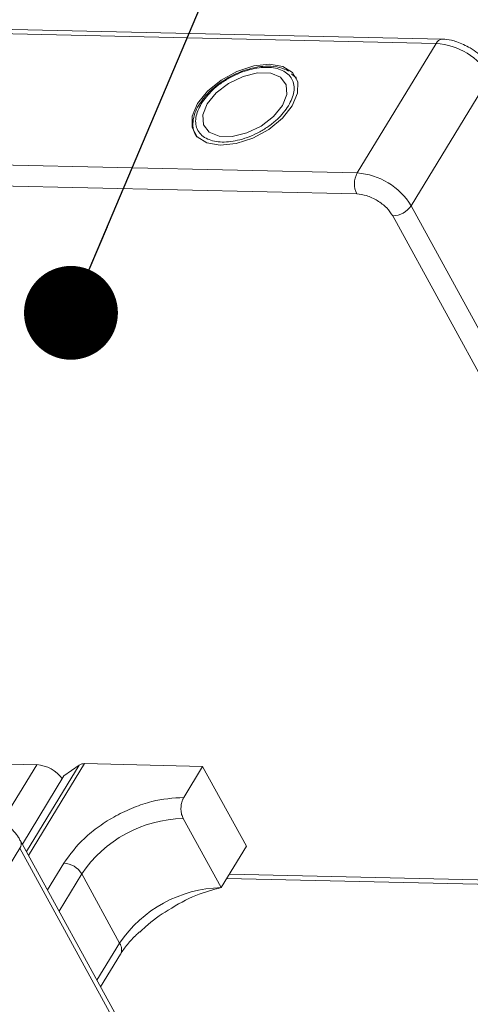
# Model space of a CAD drawing. Header units: millimetres. Extents: x -1004 to 529, y -22 to 1052.
# Tile 68 of 78: x 111 to 135, y 956 to 1008. Entities that reach past the tile are written whole.
import ezdxf

# ---------------------------------------------------------------- set-up
doc = ezdxf.new("R2010")
doc.units = ezdxf.units.MM
doc.styles.get("Standard").update_dxf_attribs({"font": '仿宋_GB2312.ttf', "width": 0.8})
doc.dimstyles.new('ISO-25.1', dxfattribs={"dimtxt": 6, "dimasz": 5, "dimexe": 3.5, "dimexo": 0.625, "dimgap": 1.5, "dimtad": 1, "dimtoh": 1, "dimtxsty": 'Standard', "dimcen": 2.5, "dimadec": 0, "dimazin": 0, "dimtfac": 1, "dimtmove": 0, "dimatfit": 3, "dimfxl": 0, "dimarcsym": 0})

msp = doc.modelspace()

# ---------------------------------------------------------------- linework, layer by layer
at = {"color": 7, "linetype": 'Continuous', "lineweight": 15}
for p, q in [((133.208, 1007.108), (99.242, 1007.888)), ((98.914, 1007.663), (132.88, 1006.884)), ((132.88, 1006.884), (128.678, 999.979)), ((125.362, 1005.111), (125.185, 1005.269)), ((125.389, 1005.094), (125.45, 1005.012)), ((131.549, 998.232), (135.75, 1005.137)), ((120.415, 1003.838), (120.319, 1003.702)), ((128.678, 999.979), (83.142, 1001.023)), ((82.394, 999.92), (128.652, 998.859)), ((150.482, 963.624), (131.549, 998.232)), ((130.566, 997.694), (149.5, 963.087)), ((111.622, 968.437), (105.481, 968.578)), ((111.622, 968.437), (109.774, 965.401)), ((111.069, 963.806), (113.875, 968.418)), ((111.184, 963.595), (114.163, 968.491)), ((113.064, 967.844), (113.875, 968.418)), ((114.163, 968.491), (120.449, 968.347)), ((119.441, 966.69), (120.449, 968.347)), ((120.449, 968.347), (122.777, 964.092)), ((113.064, 967.844), (110.85, 964.206)), ((121.432, 961.882), (119.415, 965.57)), ((129.69, 929.769), (110.756, 964.377)), ((106.506, 957.077), (110.708, 963.982)), ((110.708, 963.982), (129.642, 929.374)), ((122.777, 964.092), (121.432, 961.882)), ((113.054, 963.195), (112.184, 961.767)), ((112.805, 960.632), (114.011, 962.613)), ((116.028, 958.925), (114.011, 962.613)), ((148.828, 961.982), (121.869, 962.6)), ((121.73, 962.371), (149.146, 961.742)), ((116.028, 958.925), (114.823, 956.945)), ((115.016, 956.592), (116.073, 958.33))]:
    msp.add_line(p, q, dxfattribs=at)
at = {"color": 7, "linetype": 'Continuous', "lineweight": 15, "flags": 128}
for points in [[(121.387, 1001.462), (122.23, 1001.55), (123.119, 1001.84), (123.967, 1002.303), (124.691, 1002.896), (125.219, 1003.559), (125.501, 1004.227), (125.508, 1004.836), (125.24, 1005.326), (124.724, 1005.648), (124.009, 1005.771), (123.166, 1005.683), (122.277, 1005.394), (121.429, 1004.93), (120.705, 1004.337), (120.177, 1003.674), (119.895, 1003.006), (119.888, 1002.397), (120.155, 1001.908), (120.672, 1001.586), (121.387, 1001.462)], [(120.694, 1003.663), (120.458, 1003.074), (120.493, 1002.551), (120.793, 1002.157), (121.324, 1001.938), (122.02, 1001.922), (122.798, 1002.111), (123.563, 1002.481), (124.225, 1002.988), (124.702, 1003.571), (124.938, 1004.159), (124.903, 1004.682), (124.602, 1005.077), (124.072, 1005.295), (123.376, 1005.311), (122.598, 1005.123), (121.832, 1004.753), (121.171, 1004.246), (120.694, 1003.663)]]:
    msp.add_lwpolyline(points, dxfattribs=at)
at = {"color": 7, "linetype": 'Continuous', "lineweight": 15}
for centre, radius, start, end in [((133.233, 1006.719), 0.39, 93.6049, 154.9865), ((132.63, 1003.241), 3.651, 31.2883, 86.0774), ((129.746, 999.394), 1.217, 151.2883, 206.0774), ((128.428, 996.336), 3.651, 31.2883, 86.0774), ((130.539, 998.911), 1.217, 271.2925, 326.0732), ((111.486, 966.587), 1.856, 36.7108, 85.7989), ((114.131, 968.013), 0.479, 86.1628, 122.3297), ((119.566, 958.876), 6.695, 91.2925, 146.0732), ((110.412, 964.219), 0.379, 321.3841, 25.0043), ((112.97, 961.981), 1.217, 31.2883, 86.0774), ((121.583, 955.189), 6.695, 91.2925, 146.0732), ((115.541, 958.589), 0.592, 334.0384, 34.6395)]:
    msp.add_arc(centre, radius, start, end, dxfattribs=at)
for points, knots in [([(134.698, 1006.64), (134.461, 1006.765), (134.132, 1006.94), (133.632, 1007.066), (133.37, 1007.12), (133.214, 1007.107), (133.209, 1007.107)], [0, 0, 0, 0, 0.488426, 0.677574, 0.988617, 1, 1, 1, 1]), ([(135.787, 1005.529), (135.755, 1005.593), (135.667, 1005.77), (135.433, 1006.05), (135.106, 1006.369), (134.834, 1006.549), (134.698, 1006.64)], [0, 0, 0, 0, 0.144277, 0.402847, 0.700432, 1, 1, 1, 1]), ([(120.371, 1003.67), (120.554, 1003.919), (120.837, 1004.304), (121.409, 1004.761), (121.902, 1005.07), (122.43, 1005.321), (123.118, 1005.548), (123.937, 1005.654), (124.607, 1005.514), (125.004, 1005.262), (125.217, 1004.994), (125.325, 1004.672), (125.333, 1004.201), (125.146, 1003.814), (125.025, 1003.563)], [0, 0, 0, 0, 0.119721, 0.184837, 0.25, 0.315115, 0.380279, 0.5, 0.619721, 0.684837, 0.75, 0.815115, 0.880279, 1, 1, 1, 1]), ([(125.024, 1005.413), (124.869, 1005.486), (124.548, 1005.637), (123.977, 1005.691), (123.432, 1005.645), (122.936, 1005.536), (122.426, 1005.37), (122.076, 1005.194), (121.887, 1005.099)], [0, 0, 0, 0, 0.19129, 0.397064, 0.559818, 0.686756, 0.830295, 1, 1, 1, 1]), ([(121.887, 1005.099), (121.634, 1004.945), (121.279, 1004.729), (120.843, 1004.346), (120.584, 1004.086), (120.454, 1003.894), (120.415, 1003.838)], [0, 0, 0, 0, 0.431946, 0.604262, 0.884419, 1, 1, 1, 1]), ([(120.319, 1003.702), (120.294, 1003.667), (120.165, 1003.491), (120.022, 1003.155), (119.915, 1002.705), (119.931, 1002.263), (120.068, 1002.019), (120.134, 1001.901)], [0, 0, 0, 0, 0.055607, 0.284691, 0.52115, 0.769695, 1, 1, 1, 1]), ([(125.025, 1003.563), (124.842, 1003.314), (124.559, 1002.929), (123.987, 1002.472), (123.494, 1002.163), (122.966, 1001.913), (122.278, 1001.685), (121.458, 1001.58), (120.789, 1001.72), (120.392, 1001.972), (120.179, 1002.239), (120.071, 1002.562), (120.063, 1003.032), (120.25, 1003.419), (120.371, 1003.67)], [0, 0, 0, 0, 0.119721, 0.184837, 0.25, 0.315115, 0.380279, 0.5, 0.619721, 0.684837, 0.75, 0.815115, 0.880279, 1, 1, 1, 1]), ([(128.652, 998.859), (128.823, 998.84), (129.087, 998.811), (129.466, 998.662), (129.752, 998.511), (130.017, 998.327), (130.323, 998.059), (130.471, 997.838), (130.566, 997.694)], [0, 0, 0, 0, 0.239443, 0.369636, 0.5, 0.630193, 0.760557, 1, 1, 1, 1]), ([(119.441, 966.69), (118.883, 966.654), (118.025, 966.599), (116.774, 966.173), (115.819, 965.725), (114.926, 965.163), (113.894, 964.339), (113.385, 963.646), (113.054, 963.195)], [0, 0, 0, 0, 0.239457, 0.368361, 0.5, 0.631639, 0.760543, 1, 1, 1, 1]), ([(119.415, 965.57), (119.384, 965.64), (119.321, 965.78), (119.286, 966.045), (119.301, 966.313), (119.359, 966.537), (119.417, 966.646), (119.441, 966.69)], [0, 0, 0, 0, 0.2146939, 0.4293877, 0.6440816, 0.8587754, 1, 1, 1, 1]), ([(110.745, 964.374), (110.713, 964.438), (110.625, 964.615), (110.391, 964.895), (110.064, 965.214), (109.792, 965.394), (109.656, 965.485)], [0, 0, 0, 0, 0.144277, 0.402847, 0.700432, 1, 1, 1, 1]), ([(117.1, 959.51), (117.2, 959.608), (117.649, 960.05), (118.686, 960.759), (120.1, 961.538), (120.99, 961.768), (121.432, 961.882)], [0, 0, 0, 0, 0.078725, 0.354528, 0.678962, 1, 1, 1, 1]), ([(116.075, 958.331), (116.078, 958.337), (116.163, 958.502), (116.447, 958.864), (116.791, 959.261), (117.036, 959.475), (117.089, 959.521)], [0, 0, 0, 0, 0.015478, 0.440972, 0.880268, 1, 1, 1, 1])]:
    msp.add_open_spline(points, degree=3, knots=knots, dxfattribs=at)

# ---------------------------------------------------------------- leaders
at = {"color": 5, "lineweight": 9}
msp.add_leader([(113.437, 992.522), (125.94, 1022.164), (134.333, 1022.164)], dimstyle='ISO-25.1', override={"dimgap": 1.5, "dimtad": 0, "dimldrblk": 'Dot'}, dxfattribs=at)

doc.saveas('drawing.dxf')
